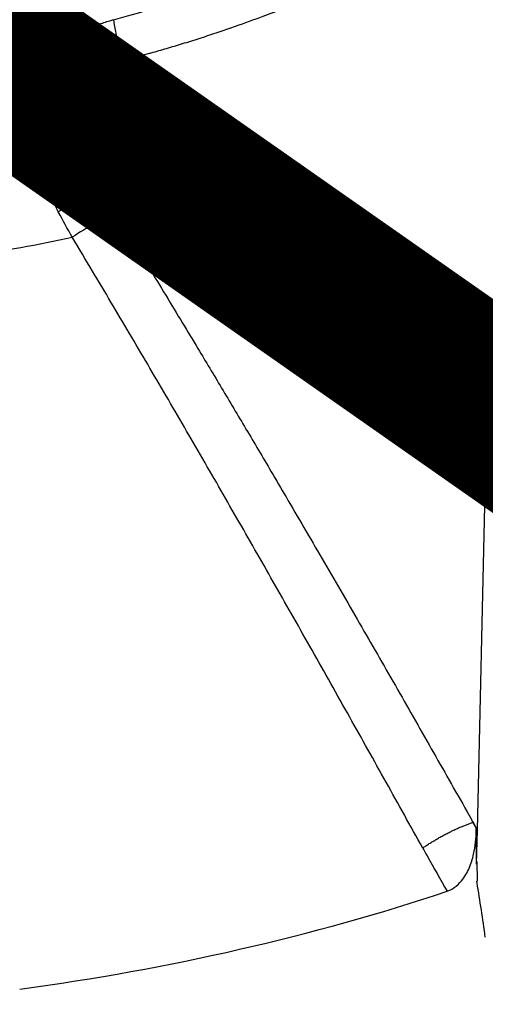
# Model space of a CAD drawing. Header units: millimetres. Extents: x 0 to 4378, y 0 to 2376.
# Tile 239 of 256: x 2835 to 2861, y 1032 to 1086. Entities that reach past the tile are written whole.
import ezdxf

# ---------------------------------------------------------------- set-up
doc = ezdxf.new("R2010")
doc.units = ezdxf.units.MM
doc.header["$LTSCALE"] = 0.2
doc.layers.add('01_Object Line', color=4, linetype='Continuous')
doc.layers.add('07_Special Line2', color=76, linetype='Continuous')

# ---------------------------------------------------------------- blocks, each defined once
blk = doc.blocks.new('A$Ce83b9b79')
for p, q in [((216.833, 60.171), (216.833, 60.171)), ((219.626, 55.081), (219.626, 55.082)), ((226.249, 52.852), (226.249, 52.852)), ((223.169, 47.721), (223.167, 47.724)), ((239.563, 42.429), (239.563, 42.429)), ((241.309, 41.069), (241.309, 41.069)), ((241.196, 22.266), (241.626, 40.822)), ((240.952, 22.687), (241.131, 22.371)), ((241.153, 20.401), (241.132, 22.245)), ((241.153, 20.401), (241.196, 22.266)), ((241.171, 20.552), (241.153, 20.401)), ((241.171, 20.552), (241.182, 19.475)), ((241.182, 19.475), (241.161, 19.467)), ((241.175, 19.387), (241.161, 19.467))]:
    blk.add_line(p, q)
for centre, major_axis, ratio, start_param, end_param in [((222.471, 65.673), (-0.76, 2.902), 0.330506, 1.162129, 1.948749), ((219.153, 55.831), (-2.598, -1.5), 0.226738, 3.980351, 4.927618), ((219.917, 54.554), (2.551, 1.579), 0.200264, 0.832208, 1.800154), ((196.528, 90.058), (-65.256, 0), 0.57735, 1.740262, 1.922828), ((196.528, 50.02), (-86.413, 0), 0.57735, 6.25849, 8.739395), ((246.753, 41.843), (5.75, 9.959), 0.57735, 1.844202, 1.844225), ((196.528, 53.123), (41.9, 0), 0.57735, 5.596224, 5.596251), ((196.528, 52.47), (41.9, 0), 0.57735, 5.606273, 5.606301), ((231.74, 26.239), (-8.093, 7.57), 0.629528, 3.666892, 3.682185), ((239.712, 20.825), (-2.613, -1.474), 0.234911, 3.982535, 4.011701), ((438.487, 161.025), (92.977, -281.714), 0.811625, 4.950348, 4.952002), ((487.896, 192.14), (8.843, 323.523), 0.905304, 2.15326, 2.160347), ((196.528, 61.853), (-85.907, 0), 0.57735, 1.801261, 2.0951), ((196.528, 49.612), (85.93, 0), 0.57735, 3.893243, 5.531535)]:
    blk.add_ellipse(centre, major_axis=major_axis, ratio=ratio, start_param=start_param, end_param=end_param)
for points, knots in [([(221.289, 66.596), (221.927, 66.764), (222.665, 66.97), (223.913, 67.347), (224.352, 67.484), (225.044, 67.709), (225.28, 67.787), (225.763, 67.949), (225.964, 68.018), (227.456, 68.538), (228.432, 68.907), (229.598, 69.363), (229.937, 69.499), (230.373, 69.676), (230.507, 69.73), (230.689, 69.805), (230.776, 69.841), (230.856, 69.874), (230.908, 69.895), (230.909, 69.895), (232.524, 70.562), (234.021, 71.237), (236.872, 72.633), (238.265, 73.378), (240.748, 74.812), (241.969, 75.572), (243.748, 76.78), (244.333, 77.194), (245.195, 77.833), (245.621, 78.156), (246.112, 78.541), (246.355, 78.735), (246.459, 78.819), (246.528, 78.874), (246.583, 78.919), (246.828, 79.118), (247.206, 79.425), (247.964, 80.077), (248.249, 80.327), (248.715, 80.752), (248.878, 80.902), (249.13, 81.14), (249.216, 81.222), (249.39, 81.389), (249.497, 81.493), (250.711, 82.683), (251.52, 83.636), (252.101, 84.383)], [0, 0, 0, 0, 0.0625, 0.0625, 0.09375, 0.09375, 0.109375, 0.109375, 0.125, 0.125, 0.1875, 0.1875, 0.21875, 0.21875, 0.234375, 0.234375, 0.242187, 0.246094, 0.246094, 0.25, 0.25, 0.375, 0.375, 0.5, 0.5, 0.625, 0.625, 0.6875, 0.6875, 0.71875, 0.734375, 0.742188, 0.746094, 0.746094, 0.75, 0.75, 0.8125, 0.8125, 0.84375, 0.84375, 0.859375, 0.859375, 0.867188, 0.867188, 0.875, 0.875, 1, 1, 1, 1]), ([(252.748, 81.78), (252.505, 81.491), (252.255, 81.204), (251.999, 80.92), (251.75, 80.644), (251.495, 80.37), (251.231, 80.097), (251.084, 79.945), (250.935, 79.793), (250.784, 79.641), (250.614, 79.471), (250.442, 79.302), (250.268, 79.134), (250.12, 78.992), (249.97, 78.849), (249.819, 78.708), (249.49, 78.399), (249.152, 78.092), (248.806, 77.788), (248.468, 77.492), (248.123, 77.197), (247.77, 76.906), (247.647, 76.804), (247.523, 76.702), (247.398, 76.601), (247.149, 76.4), (246.897, 76.201), (246.641, 76.003), (246.401, 75.817), (246.158, 75.632), (245.911, 75.449), (245.484, 75.132), (245.047, 74.819), (244.601, 74.509), (244.454, 74.407), (244.305, 74.304), (244.155, 74.202), (243.854, 73.998), (243.549, 73.795), (243.241, 73.595), (242.78, 73.295), (242.311, 72.999), (241.833, 72.707), (241.416, 72.453), (240.992, 72.202), (240.562, 71.953), (240.557, 71.95), (240.552, 71.948), (240.547, 71.945), (239.876, 71.557), (239.187, 71.177), (238.484, 70.804), (237.882, 70.485), (237.27, 70.172), (236.647, 69.865), (236.553, 69.819), (236.46, 69.773), (236.367, 69.728), (235.631, 69.369), (234.882, 69.019), (234.121, 68.679), (233.561, 68.429), (232.996, 68.184), (232.424, 67.945), (232.218, 67.859), (232.011, 67.773), (231.803, 67.688), (231.031, 67.373), (230.248, 67.067), (229.452, 66.771), (228.955, 66.585), (228.452, 66.403), (227.945, 66.225), (227.666, 66.127), (227.386, 66.03), (227.104, 65.934), (227.068, 65.922), (227.031, 65.909), (226.994, 65.897), (226.687, 65.793), (226.378, 65.691), (226.067, 65.59), (225.765, 65.493), (225.462, 65.397), (225.157, 65.303), (224.865, 65.213), (224.571, 65.125), (224.276, 65.038), (223.999, 64.957), (223.721, 64.877), (223.442, 64.799), (223.37, 64.779), (223.299, 64.759), (223.227, 64.739)], [0, 0, 0, 0, 0.040091, 0.040091, 0.040091, 0.0791042, 0.0791042, 0.0791042, 0.1008659, 0.1008659, 0.1008659, 0.1251662, 0.1251662, 0.1251662, 0.1457581, 0.1457581, 0.1457581, 0.1906253, 0.1906253, 0.1906253, 0.2344505, 0.2344505, 0.2344505, 0.2497695, 0.2497695, 0.2497695, 0.2802049, 0.2802049, 0.2802049, 0.3087587, 0.3087587, 0.3087587, 0.3582255, 0.3582255, 0.3582255, 0.3746347, 0.3746347, 0.3746347, 0.4075417, 0.4075417, 0.4075417, 0.4566567, 0.4566567, 0.4566567, 0.49949, 0.49949, 0.49949, 0.5, 0.5, 0.5, 0.5668684, 0.5668684, 0.5668684, 0.6240877, 0.6240877, 0.6240877, 0.6326432, 0.6326432, 0.6326432, 0.6998905, 0.6998905, 0.6998905, 0.749283, 0.749283, 0.749283, 0.7671378, 0.7671378, 0.7671378, 0.8333753, 0.8333753, 0.8333753, 0.8748395, 0.8748395, 0.8748395, 0.8976401, 0.8976401, 0.8976401, 0.9006059, 0.9006059, 0.9006059, 0.9254544, 0.9254544, 0.9254544, 0.9496024, 0.9496024, 0.9496024, 0.9727362, 0.9727362, 0.9727362, 0.9944424, 0.9944424, 0.9944424, 1, 1, 1, 1]), ([(218.266, 56.086), (218.183, 56.244), (218.103, 56.399), (217.95, 56.711), (217.876, 56.867), (217.733, 57.18), (217.665, 57.336), (217.533, 57.653), (217.471, 57.812), (217.352, 58.132), (217.296, 58.292), (217.19, 58.615), (217.141, 58.777), (217.073, 59.022), (217.05, 59.105), (217.003, 59.289), (216.979, 59.391), (216.931, 59.607), (216.908, 59.722), (216.865, 59.959), (216.846, 60.08), (216.811, 60.331), (216.796, 60.459), (216.774, 60.713), (216.766, 60.838), (216.757, 61.105), (216.756, 61.247), (216.762, 61.471), (216.766, 61.555), (216.78, 61.748), (216.79, 61.856), (216.807, 61.986), (216.81, 62.008), (216.816, 62.051), (216.819, 62.072), (216.825, 62.114), (216.828, 62.135), (216.835, 62.178), (216.839, 62.2), (216.846, 62.24), (216.849, 62.258), (216.868, 62.361), (216.886, 62.444), (216.931, 62.634), (216.96, 62.739), (217.025, 62.95), (217.063, 63.057), (217.145, 63.269), (217.191, 63.375), (217.29, 63.586), (217.344, 63.69), (217.458, 63.896), (217.519, 63.997), (217.648, 64.196), (217.716, 64.292), (217.856, 64.48), (217.929, 64.57), (218.077, 64.744), (218.153, 64.827), (218.288, 64.965), (218.346, 65.022), (218.418, 65.089), (218.43, 65.1), (218.498, 65.162), (218.555, 65.211), (218.698, 65.33), (218.787, 65.4), (218.97, 65.535), (219.065, 65.602), (219.261, 65.731), (219.362, 65.793), (219.569, 65.913), (219.674, 65.97), (219.889, 66.08), (219.997, 66.132), (220.215, 66.229), (220.323, 66.275), (220.54, 66.36), (220.649, 66.4), (220.865, 66.473), (220.972, 66.506), (221.149, 66.558), (221.219, 66.577), (221.289, 66.596)], [0, 0, 0, 0, 0.031826, 0.031826, 0.0644, 0.0644, 0.097802, 0.097802, 0.132671, 0.132671, 0.168502, 0.168502, 0.20605, 0.20605, 0.225683, 0.225683, 0.25, 0.25, 0.278102, 0.278102, 0.308606, 0.308606, 0.341809, 0.341809, 0.375, 0.375, 0.413812, 0.413812, 0.4375, 0.4375, 0.46875, 0.46875, 0.475663, 0.475663, 0.482658, 0.482658, 0.489425, 0.489425, 0.495606, 0.495606, 0.5, 0.5, 0.519503, 0.519503, 0.544066, 0.544066, 0.569338, 0.569338, 0.59506, 0.59506, 0.621197, 0.621197, 0.647645, 0.647645, 0.674228, 0.674228, 0.700676, 0.700676, 0.726695, 0.726695, 0.745915, 0.745915, 0.75, 0.75, 0.767898, 0.767898, 0.794893, 0.794893, 0.822753, 0.822753, 0.850952, 0.850952, 0.879189, 0.879189, 0.907078, 0.907078, 0.933827, 0.933827, 0.959743, 0.959743, 0.984327, 0.984327, 1, 1, 1, 1]), ([(221.861, 64.369), (221.764, 64.363), (221.668, 64.356), (221.478, 64.338), (221.383, 64.327), (221.194, 64.3), (221.099, 64.285), (220.912, 64.249), (220.818, 64.229), (220.674, 64.193), (220.622, 64.18), (220.532, 64.154), (220.494, 64.143), (220.374, 64.106), (220.293, 64.078), (220.138, 64.019), (220.064, 63.989), (219.969, 63.946), (219.947, 63.935), (219.904, 63.914), (219.883, 63.904), (219.842, 63.883), (219.821, 63.873), (219.782, 63.852), (219.763, 63.842), (219.724, 63.82), (219.705, 63.809), (219.665, 63.786), (219.646, 63.774), (219.606, 63.75), (219.585, 63.737), (219.559, 63.72), (219.555, 63.717), (219.489, 63.673), (219.431, 63.63), (219.318, 63.541), (219.265, 63.493), (219.162, 63.395), (219.113, 63.343), (219.021, 63.237), (218.978, 63.183), (218.898, 63.07), (218.862, 63.013), (218.802, 62.909), (218.778, 62.864), (218.714, 62.728), (218.677, 62.636), (218.618, 62.451), (218.594, 62.359), (218.576, 62.258), (218.574, 62.251), (218.565, 62.195), (218.558, 62.146), (218.547, 62.041), (218.543, 61.985), (218.54, 61.91), (218.539, 61.891), (218.538, 61.851), (218.538, 61.831), (218.538, 61.789), (218.538, 61.768), (218.539, 61.726), (218.54, 61.705), (218.542, 61.662), (218.543, 61.641), (218.544, 61.613), (218.545, 61.604), (218.552, 61.507), (218.562, 61.415), (218.589, 61.232), (218.606, 61.14), (218.646, 60.955), (218.669, 60.863), (218.721, 60.68), (218.749, 60.589), (218.81, 60.408), (218.843, 60.316), (218.914, 60.135), (218.951, 60.046), (219.03, 59.865), (219.071, 59.775), (219.182, 59.544), (219.254, 59.403), (219.405, 59.123), (219.483, 58.985), (219.644, 58.715), (219.726, 58.583), (219.895, 58.319), (219.982, 58.188), (220.16, 57.928), (220.25, 57.799), (220.438, 57.538), (220.535, 57.406), (220.637, 57.272)], [0, 0, 0, 0, 0.024477, 0.024477, 0.04991, 0.04991, 0.076426, 0.076426, 0.104195, 0.104195, 0.120554, 0.120554, 0.132789, 0.132789, 0.160276, 0.160276, 0.1875, 0.1875, 0.196585, 0.196585, 0.205936, 0.205936, 0.215262, 0.215262, 0.2242, 0.2242, 0.232749, 0.232749, 0.240808, 0.240808, 0.248417, 0.248417, 0.25, 0.25, 0.271408, 0.271408, 0.293189, 0.293189, 0.315177, 0.315177, 0.337096, 0.337096, 0.358694, 0.358694, 0.375, 0.375, 0.40625, 0.40625, 0.4353, 0.4353, 0.4375, 0.4375, 0.4524, 0.4524, 0.46875, 0.46875, 0.473963, 0.473963, 0.47907, 0.47907, 0.484346, 0.484346, 0.489906, 0.489906, 0.496406, 0.496406, 0.5, 0.5, 0.540753, 0.540753, 0.579478, 0.579478, 0.616488, 0.616488, 0.651301, 0.651301, 0.685071, 0.685071, 0.717316, 0.717316, 0.749024, 0.749024, 0.79706, 0.79706, 0.84216, 0.84216, 0.883845, 0.883845, 0.924, 0.924, 0.962, 0.962, 1, 1, 1, 1]), ([(221.861, 64.369), (223.967, 62.666), (226.044, 60.987), (229.726, 58.013), (231.341, 56.708), (234.844, 53.878), (236.723, 52.361), (238.754, 50.721), (238.934, 50.576), (240.016, 49.703), (240.91, 48.98), (241.933, 48.155), (242.067, 48.046), (242.478, 47.712), (242.756, 47.489), (243.108, 47.206), (243.182, 47.146), (243.256, 47.086)], [0, 0, 0, 0, 0.2801141, 0.2801141, 0.5039546, 0.5039546, 0.7714115, 0.7714115, 0.7974935, 0.7974935, 0.9281604, 0.9281604, 0.9479899, 0.9479899, 0.9889914, 0.9889914, 1, 1, 1, 1]), ([(241.626, 40.822), (240.861, 41.418), (240.094, 42.016), (239.327, 42.614), (239.217, 42.699), (239.083, 42.804), (238.998, 42.87), (238.883, 42.959), (238.763, 43.053), (238.637, 43.151), (238.391, 43.343), (238.123, 43.552), (237.833, 43.778), (237.614, 43.949), (237.383, 44.13), (237.139, 44.32), (237.017, 44.415), (236.892, 44.513), (236.764, 44.613), (236.648, 44.703), (236.506, 44.814), (236.401, 44.896), (236.391, 44.904), (236.38, 44.912), (236.371, 44.92), (236.082, 45.146), (235.792, 45.372), (235.501, 45.6), (234.929, 46.046), (234.353, 46.497), (233.774, 46.95), (233.336, 47.293), (232.896, 47.637), (232.454, 47.983), (232.149, 48.222), (231.831, 48.472), (231.524, 48.712), (231.386, 48.82), (231.251, 48.926), (231.121, 49.028), (230.496, 49.518), (229.867, 50.011), (229.234, 50.508), (227.484, 51.881), (225.699, 53.284), (223.88, 54.716), (222.811, 55.558), (221.73, 56.41), (220.637, 57.272)], [0, 0, 0, 0, 0.109375, 0.109375, 0.109375, 0.125, 0.125, 0.125, 0.1461562, 0.1461562, 0.1461562, 0.1875, 0.1875, 0.1875, 0.21875, 0.21875, 0.21875, 0.234375, 0.234375, 0.234375, 0.2485617, 0.2485617, 0.2485617, 0.25, 0.25, 0.25, 0.2921816, 0.2921816, 0.2921816, 0.375, 0.375, 0.375, 0.4375, 0.4375, 0.4375, 0.4805998, 0.4805998, 0.4805998, 0.5, 0.5, 0.5, 0.5928094, 0.5928094, 0.5928094, 0.8492697, 0.8492697, 0.8492697, 1, 1, 1, 1]), ([(221.4, 55.995), (222.001, 55.025), (222.61, 54.033), (223.832, 52.035), (224.443, 51.029), (225.342, 49.541), (225.623, 49.075), (226.333, 47.895), (226.765, 47.174), (227.641, 45.706), (228.085, 44.959), (228.989, 43.435), (229.449, 42.656), (230.181, 41.414), (230.452, 40.953), (231.373, 39.383), (232.032, 38.254), (233.374, 35.949), (234.056, 34.771), (235.392, 32.456), (236.045, 31.32), (237.354, 29.035), (238.009, 27.886), (239.32, 25.581), (239.975, 24.427), (240.822, 22.927), (241.009, 22.597), (241.196, 22.266)], [0, 0, 0, 0, 0.1035482, 0.1035482, 0.204487, 0.204487, 0.25, 0.25, 0.3186618, 0.3186618, 0.3879082, 0.3879082, 0.4586528, 0.4586528, 0.5, 0.5, 0.5992827, 0.5992827, 0.699462, 0.699462, 0.793025, 0.793025, 0.8849564, 0.8849564, 0.9747602, 0.9747602, 1, 1, 1, 1]), ([(238.203, 21.286), (237.529, 22.5), (236.862, 23.699), (235.53, 26.087), (234.866, 27.275), (233.516, 29.682), (232.831, 30.9), (231.479, 33.293), (230.812, 34.469), (229.481, 36.81), (228.816, 37.973), (227.489, 40.288), (226.826, 41.439), (225.493, 43.742), (224.823, 44.894), (223.486, 47.182), (222.819, 48.318), (221.479, 50.588), (220.806, 51.721), (219.769, 53.46), (219.397, 54.08), (219.029, 54.693)], [0, 0, 0, 0, 0.0944384, 0.0944384, 0.1904956, 0.1904956, 0.2916836, 0.2916836, 0.3923831, 0.3923831, 0.4950782, 0.4950782, 0.5999515, 0.5999515, 0.7085972, 0.7085972, 0.8196466, 0.8196466, 0.9348839, 0.9348839, 1, 1, 1, 1]), ([(244.172, 46.412), (243.81, 46.077), (243.465, 45.676), (242.835, 44.785), (242.551, 44.289), (242.102, 43.278), (241.935, 42.765), (241.705, 41.77), (241.64, 41.279), (241.626, 40.822)], [-0.6617972, -0.6617972, -0.6617972, -0.6617972, -0.5003814, -0.5003814, -0.3310728, -0.3310728, -0.1652472, -0.1652472, -0.0000071, -0.0000071, -0.0000071, -0.0000071]), ([(238.203, 21.286), (238.26, 21.325), (238.319, 21.365), (238.439, 21.445), (238.501, 21.485), (238.626, 21.565), (238.69, 21.605), (238.823, 21.685), (238.891, 21.726), (239.026, 21.805), (239.094, 21.844), (239.234, 21.922), (239.306, 21.962), (239.451, 22.039), (239.523, 22.077), (239.665, 22.149), (239.733, 22.183), (239.87, 22.25), (239.938, 22.282), (240.073, 22.344), (240.139, 22.374), (240.273, 22.432), (240.34, 22.461), (240.469, 22.513), (240.532, 22.538), (240.656, 22.585), (240.718, 22.608), (240.838, 22.65), (240.896, 22.67), (240.952, 22.687)], [0, 0, 0, 0, 0.070824, 0.070824, 0.14133, 0.14133, 0.211581, 0.211581, 0.283686, 0.283686, 0.35355, 0.35355, 0.426775, 0.426775, 0.5, 0.5, 0.569727, 0.569727, 0.639508, 0.639508, 0.70938, 0.70938, 0.782035, 0.782035, 0.85235, 0.85235, 0.926175, 0.926175, 1, 1, 1, 1]), ([(239.534, 18.919), (239.664, 18.966), (239.798, 19.033), (240.076, 19.223), (240.215, 19.357), (240.507, 19.709), (240.64, 19.944), (240.852, 20.435), (240.931, 20.69), (241.089, 21.388), (241.128, 21.833), (241.132, 22.245)], [1.0559742, 1.0559742, 1.0559742, 1.0559742, 1.0999323, 1.0999323, 1.1530158, 1.1530158, 1.2373904, 1.2373904, 1.3217651, 1.3217651, 1.4650853, 1.4650853, 1.4650853, 1.4650853])]:
    blk.add_open_spline(points, degree=3, knots=knots)
for points in [[(223.227, 64.739), (222.772, 64.616), (222.316, 64.492), (221.861, 64.369)], [(220.637, 57.272), (220.883, 56.846), (221.137, 56.42), (221.4, 55.995)], [(219.029, 54.693), (218.77, 55.157), (218.516, 55.622), (218.266, 56.086)], [(241.627, 16.403), (241.489, 17.404), (241.338, 18.398), (241.175, 19.387)]]:
    blk.add_open_spline(points, degree=3)
blk = doc.blocks.new('A$C90b512e3')
at = {"layer": '07_Special Line2', "const_width": 9.6}
blk.add_lwpolyline([(136.152, 55.298), (81.262, 93.733)], dxfattribs=at)

msp = doc.modelspace()

# ---------------------------------------------------------------- block references
msp.add_blockref('A$C90b512e3', (2734.571, 1003.181))
at = {"layer": '01_Object Line'}
msp.add_blockref('A$Ce83b9b79', (2619.305, 1019.576), dxfattribs=at)

doc.saveas('drawing.dxf')
